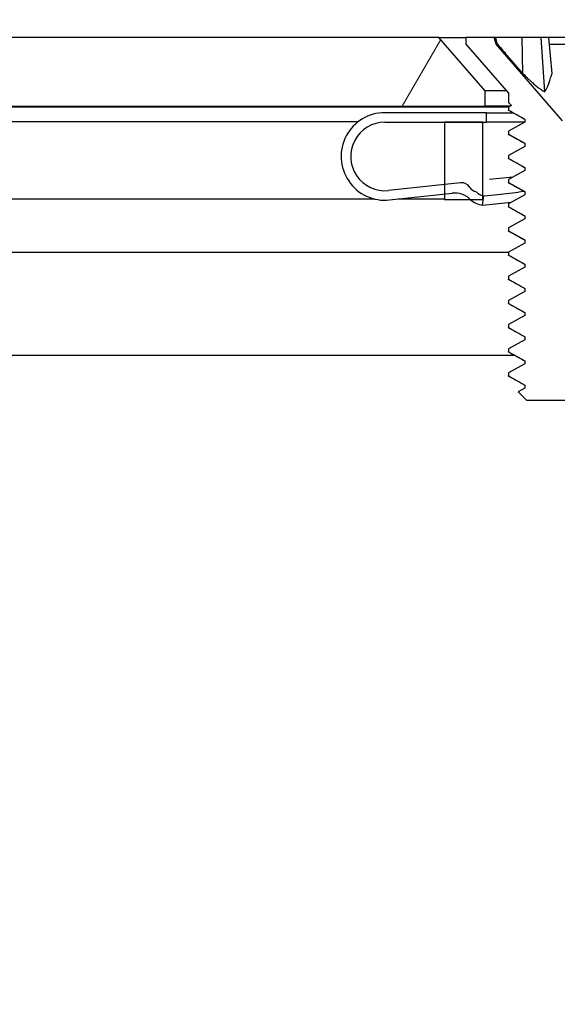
# Model space of a CAD drawing. Header units: millimetres. Extents: x 64 to 1798, y 64 to 1382.
# Tile 43 of 76: x 620 to 634, y 1279 to 1305. Entities that reach past the tile are written whole.
import ezdxf

# ---------------------------------------------------------------- set-up
doc = ezdxf.new("R2010")
doc.units = ezdxf.units.MM
doc.header["$LTSCALE"] = 6.666667
for name, color, linetype, lineweight in [('Dimension (ANSI)', 7, 'Continuous', 25), ('Hatch (ANSI)', 7, 'Continuous', 18), ('Visible (ANSI)', 7, 'Continuous', 25)]:
    doc.layers.add(name, color=color, linetype=linetype, lineweight=lineweight)
doc.styles.add('Note Text (ANSI)', font='tahoma.ttf')
doc.dimstyles.new('Default - mm (ANSI)', dxfattribs={"dimscale": 6.666667, "dimtxt": 1.75, "dimasz": 1.5, "dimexe": 2, "dimexo": 1, "dimgap": 0.8, "dimtad": 0, "dimtih": 1, "dimtoh": 1, "dimrnd": 1e-08, "dimzin": 0, "dimdsep": 46, "dimtxsty": 'Note Text (ANSI)', "dimblk": 'Filled-2', "dimcen": 0.09, "dimdle": 10, "dimclrd": 256, "dimclre": 256, "dimclrt": 256, "dimadec": 1, "dimazin": 0, "dimtfac": 1.741714, "dimtofl": 0, "dimtmove": 0, "dimatfit": 3, "dimldrblk": 'Filled-1', "dimfxl": 1, "dimtolj": 1, "dimtzin": 0, "dimlwd": -1, "dimlwe": -1, "dimarcsym": 0})

# ---------------------------------------------------------------- blocks, each defined once
blk = doc.blocks.new('Filled-2')
at = {"color": 0}
for p, q in [((0, 0), (-1, 0.1667)), ((-1, 0.1667), (-1, -0.1667)), ((-1, 0), (0, 0)), ((-1, -0.1667), (0, 0))]:
    blk.add_line(p, q, dxfattribs=at)
at = {"color": 0, "flags": 128}
blk.add_lwpolyline([(-1, -0.1667), (0, 0), (-1, 0.1667), (-1, -0.1667)], dxfattribs=at)
at = {"color": 0}
blk.add_solid([(-1, -0.1667), (0, 0), (-1, 0.1667), (-1, -0.1667)], dxfattribs=at)
blk = doc.blocks.new('*D14')
at = {"layer": 'Defpoints', "color": 0, "transparency": 16777216}
for p in [(644.101, 1343.686), (228.801, 1295.735), (644.101, 1295.735)]:
    blk.add_point(p, dxfattribs=at)
at = {"layer": 'Dimension (ANSI)', "transparency": 16777216}
for p, q in [((228.801, 1302.402), (228.801, 1357.019)), ((644.101, 1302.402), (644.101, 1357.019)), ((238.801, 1343.686), (388.799, 1343.686)), ((634.101, 1343.686), (484.102, 1343.686))]:
    blk.add_line(p, q, dxfattribs=at)
at = {"layer": 'Dimension (ANSI)', "transparency": 16777216, "xscale": 10, "yscale": 10, "zscale": 10, "rotation": 180}
blk.add_blockref('Filled-2', (228.801, 1343.686), dxfattribs=at)
at = {"layer": 'Dimension (ANSI)', "transparency": 16777216, "xscale": 10, "yscale": 10, "zscale": 10}
blk.add_blockref('Filled-2', (644.101, 1343.686), dxfattribs=at)
at = {"layer": 'Dimension (ANSI)', "transparency": 16777216, "char_height": 11.66667, "attachment_point": 5, "style": 'Note Text (ANSI)'}
for s, insert in [('\\A1; 415.30 mm', (436.451, 1355.095)), ('\\A1;[16.350 in]', (436.451, 1330.721))]:
    blk.add_mtext(s, dxfattribs=dict(at, insert=insert))
blk = doc.blocks.new('Filled-1')
at = {"color": 0}
for p, q in [((0, 0), (-1, 0.3333)), ((-1, 0.3333), (-1, -0.3333)), ((-1, 0), (0, 0)), ((-1, -0.3333), (0, 0))]:
    blk.add_line(p, q, dxfattribs=at)
at = {"color": 0, "flags": 128}
blk.add_lwpolyline([(-1, -0.3333), (0, 0), (-1, 0.3333), (-1, -0.3333)], dxfattribs=at)
at = {"color": 0}
blk.add_solid([(-1, -0.3333), (0, 0), (-1, 0.3333), (-1, -0.3333)], dxfattribs=at)

msp = doc.modelspace()

# ---------------------------------------------------------------- hatches: boundary and pattern name
at = {"layer": 'Hatch (ANSI)'}
h = msp.add_hatch(dxfattribs=at)
h.set_pattern_fill('ANSI31', color=256, scale=169.333333, angle=15, style=0)
h.set_pattern_definition([(60, (0, 0), (-18.33087, 10.58333), [])])
h.paths.add_polyline_path([(242.2804, 1304.0576), (241.0612, 1302.6551), (241.0612, 1302.2542), (631.8402, 1302.2542), (631.8402, 1302.6551), (630.621, 1304.0576)])
h.paths.add_polyline_path([(232.73, 1304.0576), (232.73, 1302.2542), (236.9972, 1302.2542), (236.9972, 1302.6551), (235.778, 1304.0576)])
h.paths.add_polyline_path([(640.1714, 1302.2542), (640.1714, 1304.0576), (637.1234, 1304.0576), (635.9042, 1302.6551), (635.9042, 1302.2542)])
h = msp.add_hatch(dxfattribs=at)
h.set_pattern_fill('ANSI31', color=256, scale=169.333333, style=0)
h.set_pattern_definition([(45, (0, 0), (-14.9671, 14.9671), [])])
h.paths.add_polyline_path([(631.7757, 1173.6665), (631.7757, 1175.5972), (631.7757, 1175.6985), (631.4516, 1175.6985), (630.7657, 1175.6985), (630.7657, 1175.5549), (630.7657, 1175.3035), (630.7657, 1173.6665)])
h.paths.add_polyline_path([(631.7757, 1299.8025), (631.7757, 1299.9038), (631.7757, 1301.8345), (630.7657, 1301.8345), (630.7657, 1300.1975), (630.7657, 1299.9461), (630.7657, 1299.8025), (631.4516, 1299.8025)])
edge = h.paths.add_edge_path()
edge.add_line((640.9257, 1173.2855), (640.9257, 1171.4565))
edge.add_line((640.9257, 1171.4565), (647.2757, 1171.4565))
edge.add_line((647.2757, 1171.4565), (647.2757, 1304.0445))
edge.add_line((647.2757, 1304.0445), (640.9257, 1304.0445))
edge.add_line((640.9257, 1304.0445), (640.9257, 1302.2155))
edge.add_line((640.9257, 1302.2155), (639.6557, 1302.2155))
edge.add_line((639.6557, 1302.2155), (639.6557, 1301.8345))
edge.add_line((639.6557, 1301.8345), (638.5507, 1301.8345))
edge.add_line((638.5507, 1301.8345), (635.9757, 1301.8345))
edge.add_line((635.9757, 1301.8345), (635.9757, 1300.7575))
edge.add_line((635.9757, 1300.7575), (635.9757, 1300.506))
edge.add_line((635.9757, 1300.506), (635.9757, 1299.8025))
edge.add_line((635.9757, 1299.8025), (638.2643, 1299.8025))
edge.add_ellipse((638.2643, 1299.4215), major_axis=(0, 0.381), ratio=1, start_angle=347.46209, end_angle=360, ccw=False)
edge.add_ellipse((638.2643, 1299.4215), major_axis=(0.0827, 0.3719), ratio=1, start_angle=359.42486, end_angle=360, ccw=False)
edge.add_ellipse((638.2643, 1299.4215), major_axis=(0.0864, 0.3711), ratio=1, start_angle=280.65632, end_angle=360, ccw=False)
edge.add_ellipse((639.6093, 1299.3638), major_axis=(-0.9643, 0.0414), ratio=1, start_angle=0, end_angle=173.33968)
edge.add_ellipse((641.9417, 1298.9895), major_axis=(-1.3794, 0.2214), ratio=1, start_angle=108.23411, end_angle=360, ccw=False)
edge.add_ellipse((642.316, 1296.6572), major_axis=(-0.1529, 0.953), ratio=1, start_angle=0, end_angle=180)
edge.add_ellipse((641.9417, 1298.9895), major_axis=(0.5272, -3.2854), ratio=1, start_angle=0, end_angle=19.53257)
edge.add_ellipse((643.7197, 1295.7351), major_axis=(-0.1827, 0.3344), ratio=1, start_angle=241.35038, end_angle=360, ccw=False)
edge.add_line((644.1007, 1295.7351), (644.1007, 1179.7659))
edge.add_ellipse((643.7197, 1179.7659), major_axis=(0.381, 0), ratio=1, start_angle=241.35038, end_angle=360, ccw=False)
edge.add_ellipse((641.9417, 1176.5115), major_axis=(1.5953, 2.92), ratio=1, start_angle=0, end_angle=19.53257)
edge.add_ellipse((642.316, 1178.8439), major_axis=(0.1529, 0.953), ratio=1, start_angle=0, end_angle=180)
edge.add_ellipse((641.9417, 1176.5115), major_axis=(0.2214, 1.3794), ratio=1, start_angle=108.23411, end_angle=360, ccw=False)
edge.add_ellipse((639.6093, 1176.1372), major_axis=(0.953, 0.1529), ratio=1, start_angle=0, end_angle=173.33968)
edge.add_ellipse((638.2643, 1176.0795), major_axis=(0.3806, 0.0163), ratio=1, start_angle=280.65632, end_angle=360, ccw=False)
edge.add_ellipse((638.2643, 1176.0795), major_axis=(0.0864, -0.3711), ratio=1, start_angle=359.42486, end_angle=360, ccw=False)
edge.add_ellipse((638.2643, 1176.0795), major_axis=(0.0827, -0.3719), ratio=1, start_angle=347.46209, end_angle=360, ccw=False)
edge.add_line((638.2643, 1175.6985), (635.9757, 1175.6985))
edge.add_line((635.9757, 1175.6985), (635.9757, 1174.995))
edge.add_line((635.9757, 1174.995), (635.9757, 1174.7436))
edge.add_line((635.9757, 1174.7436), (635.9757, 1173.6665))
edge.add_line((635.9757, 1173.6665), (638.5507, 1173.6665))
edge.add_line((638.5507, 1173.6665), (639.6557, 1173.6665))
edge.add_line((639.6557, 1173.6665), (639.6557, 1173.2855))
edge.add_line((639.6557, 1173.2855), (640.9257, 1173.2855))
h = msp.add_hatch(dxfattribs=at)
h.set_pattern_fill('ANSI31', color=256, scale=169.333333, angle=75, style=0)
h.set_pattern_definition([(120, (0, 0), (-18.33087, -10.58333), [])])
h.paths.add_polyline_path([(632.4498, 1295.247), (632.4498, 1295.1676), (632.8794, 1294.9295), (632.8794, 1294.8501), (632.7051, 1294.7535), (632.926, 1294.5326), (634.8183, 1294.5326), (634.865, 1294.5793), (634.865, 1294.612), (634.9384, 1294.6527), (635.2435, 1294.9578), (634.865, 1295.1676), (634.865, 1295.247), (635.2946, 1295.4851), (635.2946, 1295.5645), (634.865, 1295.8026), (634.865, 1295.882), (635.2946, 1296.1201), (635.2946, 1296.1995), (634.865, 1296.4376), (634.865, 1296.517), (635.2946, 1296.7551), (635.2946, 1296.8345), (634.865, 1297.0726), (634.865, 1297.152), (635.2946, 1297.3901), (635.2946, 1297.4695), (634.865, 1297.7076), (634.865, 1297.787), (635.2946, 1298.0251), (635.2946, 1298.1045), (634.865, 1298.3426), (634.865, 1298.422), (635.2946, 1298.6601), (635.2946, 1298.7395), (634.865, 1298.9776), (634.865, 1299.057), (635.2946, 1299.2951), (635.2946, 1299.3745), (634.865, 1299.6126), (634.865, 1299.692), (635.2946, 1299.9301), (635.2946, 1300.0095), (635.2311, 1300.0447), (635.1401, 1300.0951), (634.865, 1300.2476), (634.865, 1300.327), (635.2946, 1300.5651), (635.2946, 1300.6445), (634.865, 1300.8826), (634.865, 1300.962), (635.2946, 1301.2001), (635.2946, 1301.2795), (634.865, 1301.5176), (634.865, 1301.597), (635.2946, 1301.8351), (635.2946, 1301.9145), (635.0106, 1302.0719), (635.2946, 1302.3558), (635.2946, 1302.5967), (636.4122, 1303.8823), (636.4122, 1304.0576), (635.6671, 1304.0576), (635.6205, 1303.8835), (633.8722, 1301.8723), (632.1239, 1303.8835), (632.0772, 1304.0576), (631.3322, 1304.0576), (631.3322, 1303.8823), (632.4498, 1302.5967), (632.4498, 1302.3558), (632.5294, 1302.2762), (632.4498, 1302.232), (632.4498, 1302.1526), (632.8794, 1301.9145), (632.8794, 1301.8351), (632.4498, 1301.597), (632.4498, 1301.5176), (632.8794, 1301.2795), (632.8794, 1301.2001), (632.4498, 1300.962), (632.4498, 1300.8826), (632.8794, 1300.6445), (632.8794, 1300.5651), (632.4498, 1300.327), (632.4498, 1300.2476), (632.8794, 1300.0095), (632.8794, 1299.9301), (632.4498, 1299.692), (632.4498, 1299.6126), (632.8794, 1299.3745), (632.8794, 1299.2951), (632.4498, 1299.057), (632.4498, 1298.9776), (632.8794, 1298.7395), (632.8794, 1298.6601), (632.4498, 1298.422), (632.4498, 1298.3426), (632.8794, 1298.1045), (632.8794, 1298.0251), (632.4498, 1297.787), (632.4498, 1297.7076), (632.8794, 1297.4695), (632.8794, 1297.3901), (632.4498, 1297.152), (632.4498, 1297.0726), (632.8794, 1296.8345), (632.8794, 1296.7551), (632.4498, 1296.517), (632.4498, 1296.4376), (632.8794, 1296.1995), (632.8794, 1296.1201), (632.4498, 1295.882), (632.4498, 1295.8026), (632.8794, 1295.5645), (632.8794, 1295.4851)])
h = msp.add_hatch(dxfattribs=at)
h.set_pattern_fill('ANSI31', color=256, scale=169.333333, angle=-15, style=0)
h.set_pattern_definition([(30, (0, 0), (-10.58333, 18.33087), [])])
edge = h.paths.add_edge_path()
edge.add_ellipse((635.9443, 1299.8992), major_axis=(-0.4952, 0.3388), ratio=1, start_angle=310.51368, end_angle=360)
edge.add_ellipse((634.9539, 1300.5768), major_axis=(0.2772, -0.5321), ratio=1, start_angle=0, end_angle=28.10607, ccw=False)
edge.add_ellipse((634.9539, 1300.5768), major_axis=(0.2163, -0.5596), ratio=1, start_angle=0, end_angle=6.38025, ccw=False)
edge.add_line((635.1703, 1300.0172), (635.1401, 1300.0951))
edge.add_line((635.1401, 1300.0951), (635.0801, 1300.2503))
edge.add_ellipse((634.9539, 1300.5768), major_axis=(0.2722, -0.22), ratio=1, start_angle=330.07978, end_angle=360)
edge.add_ellipse((635.4081, 1300.2098), major_axis=(-0.1219, 0.1996), ratio=1, start_angle=0, end_angle=19.64025, ccw=False)
edge.add_ellipse((635.1558, 1300.6227), major_axis=(0.2379, -0.0768), ratio=1, start_angle=319.31635, end_angle=360)
edge.add_ellipse((635.6316, 1300.469), major_axis=(-0.0267, 0.2486), ratio=1, start_angle=0, end_angle=65.96363, ccw=False)
edge.add_line((635.6049, 1300.7176), (635.9757, 1300.7575))
edge.add_line((635.9757, 1300.7575), (637.0913, 1300.8774))
edge.add_ellipse((637.2249, 1299.6345), major_axis=(1.0095, 0.7371), ratio=1, start_angle=0, end_angle=60, ccw=False)
edge.add_line((638.2345, 1300.3716), (638.5507, 1299.9385))
edge.add_line((638.5507, 1299.9385), (638.3508, 1299.7926))
edge.add_line((638.3508, 1299.7926), (638.3488, 1299.7911))
edge.add_line((638.3488, 1299.7911), (638.3471, 1299.7934))
edge.add_line((638.3471, 1299.7934), (638.0325, 1300.2242))
edge.add_ellipse((637.2249, 1299.6345), major_axis=(-0.1069, 0.9943), ratio=1, start_angle=300, end_angle=360)
edge.add_line((637.1181, 1300.6288), (635.9757, 1300.506))
edge.add_line((635.9757, 1300.506), (635.8802, 1300.4958))
edge = h.paths.add_edge_path()
edge.add_line((631.8757, 1301.8345), (631.8757, 1302.0845))
edge.add_line((631.8757, 1302.0845), (629.2007, 1302.0845))
edge.add_ellipse((629.2007, 1300.9345), major_axis=(0, 1.15), ratio=1, start_angle=0, end_angle=186.13415)
edge.add_line((629.3236, 1299.7911), (630.7657, 1299.9461))
edge.add_line((630.7657, 1299.9461), (630.9699, 1299.968))
edge.add_ellipse((631.034, 1299.3715), major_axis=(-0.0641, 0.5966), ratio=1, start_angle=310.51368, end_angle=360, ccw=False)
edge.add_ellipse((631.8578, 1300.2441), major_axis=(-0.4119, -0.4363), ratio=1, start_angle=0, end_angle=0.73498)
edge.add_ellipse((631.8578, 1300.2441), major_axis=(-0.4063, -0.4415), ratio=1, start_angle=0, end_angle=33.75134)
edge.add_line((631.7653, 1299.6512), (631.8039, 1299.8982))
edge.add_ellipse((631.8578, 1300.2441), major_axis=(-0.0539, -0.3458), ratio=1, start_angle=355.29099, end_angle=360, ccw=False)
edge.add_ellipse((631.8578, 1300.2441), major_axis=(-0.0822, -0.3402), ratio=1, start_angle=334.78878, end_angle=360, ccw=False)
edge.add_ellipse((631.4921, 1299.7889), major_axis=(0.1465, 0.1823), ratio=1, start_angle=0, end_angle=19.64025)
edge.add_ellipse((631.6508, 1300.246), major_axis=(-0.082, -0.2362), ratio=1, start_angle=319.31635, end_angle=360, ccw=False)
edge.add_ellipse((631.2185, 1299.9948), major_axis=(0.2161, 0.1256), ratio=1, start_angle=0, end_angle=65.96363)
edge.add_line((631.1918, 1300.2433), (630.7657, 1300.1975))
edge.add_line((630.7657, 1300.1975), (629.2968, 1300.0397))
edge.add_ellipse((629.2007, 1300.9345), major_axis=(0.0962, -0.8948), ratio=1, start_angle=173.86585, end_angle=360, ccw=False)
edge.add_line((629.2007, 1301.8345), (630.7657, 1301.8345))
edge.add_line((630.7657, 1301.8345), (631.7757, 1301.8345))
edge.add_line((631.7757, 1301.8345), (631.8757, 1301.8345))
h.paths.add_polyline_path([(635.8757, 1302.0845), (635.8757, 1301.8345), (635.9757, 1301.8345), (638.5507, 1301.8345), (638.5507, 1302.0845)])

# ---------------------------------------------------------------- linework, layer by layer
at = {"layer": 'Visible (ANSI)'}
for p, q in [((630.621, 1304.0576), (242.2804, 1304.0576)), ((631.8402, 1302.6551), (630.621, 1304.0576)), ((630.621, 1304.0576), (631.3322, 1304.0576)), ((632.0772, 1304.0576), (631.3322, 1304.0576)), ((631.3322, 1304.0576), (631.3322, 1303.8823)), ((632.1239, 1303.8835), (632.0772, 1304.0576)), ((632.1135, 1304.0576), (632.0772, 1304.0576)), ((632.8133, 1304.0576), (632.1135, 1304.0576)), ((633.3082, 1304.0576), (632.8133, 1304.0576)), ((632.8298, 1303.1129), (632.8133, 1304.0576)), ((633.5132, 1304.0576), (633.3082, 1304.0576)), ((633.4035, 1302.6349), (633.3082, 1304.0576)), ((634.2312, 1304.0576), (633.5132, 1304.0576)), ((633.5958, 1303.1129), (633.5132, 1304.0576)), ((631.3322, 1303.8823), (632.4498, 1302.5967)), ((633.8722, 1301.8723), (632.1239, 1303.8835)), ((632.1239, 1303.8835), (632.158, 1303.8835)), ((633.5284, 1303.8835), (634.2159, 1303.8835)), ((631.8402, 1302.2542), (631.8402, 1302.6551)), ((632.399, 1302.6551), (631.8402, 1302.6551)), ((632.4498, 1302.5967), (632.4498, 1302.3558)), ((241.0612, 1302.2542), (631.8402, 1302.2542)), ((632.4498, 1302.2286), (539.3459, 1302.2286)), ((632.4899, 1302.2542), (631.8402, 1302.2542)), ((632.4498, 1302.3558), (632.5294, 1302.2762)), ((632.5294, 1302.2762), (632.4498, 1302.232)), ((632.4498, 1302.232), (632.4498, 1302.1526)), ((631.8757, 1302.0845), (629.2007, 1302.0845)), ((631.8757, 1301.8345), (631.8757, 1302.0845)), ((631.8757, 1302.0845), (632.5615, 1302.0845)), ((632.4498, 1302.1526), (632.8794, 1301.9145)), ((632.8794, 1301.9145), (632.8794, 1301.8351)), ((628.5016, 1301.8476), (541.3007, 1301.8476)), ((629.2007, 1301.8345), (631.8757, 1301.8345)), ((631.7757, 1301.8345), (630.7657, 1301.8345)), ((630.7657, 1301.8345), (630.7657, 1299.8025)), ((631.7757, 1299.8025), (631.7757, 1301.8345)), ((632.8783, 1301.8345), (631.8757, 1301.8345)), ((632.8794, 1301.8351), (632.4498, 1301.597)), ((632.4498, 1301.597), (632.4498, 1301.5176)), ((632.4498, 1301.5176), (632.8794, 1301.2795)), ((632.8794, 1301.2001), (632.4498, 1300.962)), ((632.8794, 1301.2795), (632.8794, 1301.2001)), ((632.4498, 1300.962), (632.4498, 1300.8826)), ((632.4498, 1300.8826), (632.8794, 1300.6445)), ((632.8794, 1300.6445), (632.8794, 1300.5651)), ((632.5651, 1300.3909), (632.0369, 1300.3342)), ((632.8794, 1300.5651), (632.4498, 1300.327)), ((631.1918, 1300.2433), (629.2968, 1300.0397)), ((632.0369, 1300.3342), (631.9536, 1300.3252)), ((632.4498, 1300.327), (632.4498, 1300.2476)), ((632.4498, 1300.2476), (632.8794, 1300.0095)), ((629.3236, 1299.7911), (630.9699, 1299.968)), ((631.7653, 1299.6512), (631.8039, 1299.8982)), ((631.8039, 1299.8982), (632.0806, 1299.928)), ((632.0806, 1299.928), (632.7099, 1299.9956)), ((632.8794, 1299.9301), (632.4498, 1299.692)), ((632.8606, 1300.0118), (632.7099, 1299.9956)), ((632.8794, 1300.0095), (632.8794, 1299.9301)), ((628.935, 1299.8156), (541.3007, 1299.8156)), ((630.7657, 1299.8156), (629.5517, 1299.8156)), ((630.7657, 1299.8025), (631.7757, 1299.8025)), ((631.7653, 1299.6512), (632.1064, 1299.6879)), ((632.1064, 1299.6879), (632.5231, 1299.7327)), ((632.4498, 1299.692), (632.4498, 1299.6126)), ((632.4498, 1299.6126), (632.8794, 1299.3745)), ((632.8794, 1299.3745), (632.8794, 1299.2951)), ((632.8794, 1299.2951), (632.4498, 1299.057)), ((632.4498, 1299.057), (632.4498, 1298.9776)), ((632.4498, 1298.9776), (632.8794, 1298.7395)), ((632.8794, 1298.6601), (632.4498, 1298.422)), ((632.8794, 1298.7395), (632.8794, 1298.6601)), ((632.4498, 1298.4117), (539.0435, 1298.4117)), ((632.4498, 1298.422), (632.4498, 1298.3426)), ((632.4498, 1298.3426), (632.8794, 1298.1045)), ((632.8794, 1298.1045), (632.8794, 1298.0251)), ((632.8794, 1298.0251), (632.4498, 1297.787)), ((632.4498, 1297.787), (632.4498, 1297.7076)), ((632.4498, 1297.7076), (632.8794, 1297.4695)), ((632.8794, 1297.3901), (632.4498, 1297.152)), ((632.8794, 1297.4695), (632.8794, 1297.3901)), ((632.4498, 1297.152), (632.4498, 1297.0726)), ((632.4498, 1297.0726), (632.8794, 1296.8345)), ((632.8794, 1296.7551), (632.4498, 1296.517)), ((632.8794, 1296.8345), (632.8794, 1296.7551)), ((632.4498, 1296.517), (632.4498, 1296.4376)), ((632.4498, 1296.4376), (632.8794, 1296.1995)), ((632.8794, 1296.1201), (632.4498, 1295.882)), ((632.8794, 1296.1995), (632.8794, 1296.1201)), ((632.6142, 1295.7051), (539.2318, 1295.7051)), ((632.4498, 1295.882), (632.4498, 1295.8026)), ((632.4498, 1295.8026), (632.8794, 1295.5645)), ((632.8794, 1295.4851), (632.4498, 1295.247)), ((632.8794, 1295.5645), (632.8794, 1295.4851)), ((632.4498, 1295.247), (632.4498, 1295.1676)), ((632.4498, 1295.1676), (632.8794, 1294.9295)), ((632.8794, 1294.9295), (632.8794, 1294.8501)), ((632.8794, 1294.8501), (632.7051, 1294.7535)), ((632.7051, 1294.7535), (632.926, 1294.5326)), ((632.926, 1294.5326), (634.8183, 1294.5326))]:
    msp.add_line(p, q, dxfattribs=at)
for centre, radius, start, end in [((629.2007, 1300.9345), 1.15, 90, 276.13415), ((629.2007, 1300.9345), 0.9, 90, 276.13415), ((631.2185, 1299.9948), 0.25, 30.17052, 96.13415), ((631.6508, 1300.246), 0.25, 210.17052, 250.85417), ((631.034, 1299.3715), 0.6, 46.64783, 96.13415), ((631.4921, 1299.7889), 0.2339, 51.21392, 70.85417), ((631.8578, 1300.2441), 0.35, 231.21392, 261.13415), ((631.8578, 1300.2441), 0.6, 226.64783, 261.13415)]:
    msp.add_arc(centre, radius, start, end, dxfattribs=at)
for points, weights in [([(632.158, 1303.8835), (632.136, 1303.9695), (632.1135, 1304.0576)], [1.01218915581, 1.01172679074, 1.01110160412]), ([(632.158, 1303.8835), (632.5745, 1303.4043), (632.8298, 1303.1129)], [1.53696783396, 1.9683578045, 2.37346205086]), ([(632.8298, 1303.1129), (633.1921, 1302.744), (633.4035, 1302.6349)], [2.07391766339, 2.60448024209, 2.81776863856]), ([(633.4035, 1302.6349), (633.4807, 1302.744), (633.5958, 1303.1129)], [2.81776863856, 2.6044802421, 2.07391766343]), ([(632.4605, 1302.141), (632.4498, 1302.147), (632.4498, 1302.1526)], [0.971473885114, 0.983771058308, 1]), ([(632.4605, 1301.506), (632.4498, 1301.512), (632.4498, 1301.5176)], [0.971473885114, 0.983771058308, 1]), ([(632.4605, 1300.871), (632.4498, 1300.877), (632.4498, 1300.8826)], [0.971473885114, 0.983771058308, 1]), ([(632.4605, 1300.236), (632.4498, 1300.242), (632.4498, 1300.2476)], [0.971473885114, 0.983771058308, 1]), ([(632.4605, 1299.601), (632.4498, 1299.607), (632.4498, 1299.6126)], [0.971473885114, 0.983771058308, 1]), ([(632.4605, 1298.966), (632.4498, 1298.972), (632.4498, 1298.9776)], [0.971473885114, 0.983771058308, 1]), ([(632.4605, 1298.331), (632.4498, 1298.337), (632.4498, 1298.3426)], [0.971473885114, 0.983771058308, 1]), ([(632.4605, 1297.696), (632.4498, 1297.702), (632.4498, 1297.7076)], [0.971473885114, 0.983771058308, 1]), ([(632.4605, 1297.061), (632.4498, 1297.067), (632.4498, 1297.0726)], [0.971473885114, 0.983771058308, 1]), ([(632.4605, 1296.426), (632.4498, 1296.432), (632.4498, 1296.4376)], [0.971473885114, 0.983771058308, 1]), ([(632.4605, 1295.791), (632.4498, 1295.797), (632.4498, 1295.8026)], [0.971473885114, 0.983771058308, 1]), ([(632.4605, 1295.156), (632.4498, 1295.162), (632.4498, 1295.1676)], [0.971473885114, 0.983771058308, 1])]:
    msp.add_rational_spline(points, weights, degree=2, dxfattribs=at)
for points in [[(632.8794, 1301.9063), (632.7399, 1301.9848), (632.6002, 1302.0629), (632.4605, 1302.141)], [(632.8794, 1301.2713), (632.7399, 1301.3498), (632.6002, 1301.4279), (632.4605, 1301.506)], [(632.8794, 1300.6363), (632.7399, 1300.7148), (632.6002, 1300.7929), (632.4605, 1300.871)], [(632.8794, 1300.0013), (632.7399, 1300.0798), (632.6002, 1300.1579), (632.4605, 1300.236)], [(632.8794, 1299.3663), (632.7399, 1299.4448), (632.6002, 1299.5229), (632.4605, 1299.601)], [(632.8794, 1298.7313), (632.7399, 1298.8098), (632.6002, 1298.8879), (632.4605, 1298.966)], [(632.8794, 1298.0963), (632.7399, 1298.1748), (632.6002, 1298.2529), (632.4605, 1298.331)], [(632.8794, 1297.4613), (632.7399, 1297.5398), (632.6002, 1297.6179), (632.4605, 1297.696)], [(632.8794, 1296.8263), (632.7399, 1296.9048), (632.6002, 1296.9829), (632.4605, 1297.061)], [(632.8794, 1296.1913), (632.7399, 1296.2698), (632.6002, 1296.3479), (632.4605, 1296.426)], [(632.8794, 1295.5563), (632.7399, 1295.6348), (632.6002, 1295.7129), (632.4605, 1295.791)], [(632.8794, 1294.9213), (632.7399, 1294.9998), (632.6002, 1295.0779), (632.4605, 1295.156)]]:
    msp.add_open_spline(points, degree=3, dxfattribs=at)

# ---------------------------------------------------------------- dimensions: what is measured, and where the dimension line sits
at = {"layer": 'Dimension (ANSI)'}
dim = msp.add_linear_dim(base=(644.1007, 1343.6857), p1=(228.8007, 1295.7351), p2=(644.1007, 1295.7351), text=' <> mm\\X[16.350 in]', dimstyle='Default - mm (ANSI)', override={"dimgap": 0.8, "dimtih": 0, "dimtoh": 0, "dimdec": 2, "dimpost": '', "dimtol": 0, "dimlim": 0, "dimtp": 0, "dimtm": 0, "dimtdec": 2, "dimatfit": 1}, dxfattribs=at)
dim.commit()
dim.dimension.update_dxf_attribs({"geometry": '*D14', "text_midpoint": (436.4507, 1343.6857), "dimtype": 160})

doc.saveas('drawing.dxf')
